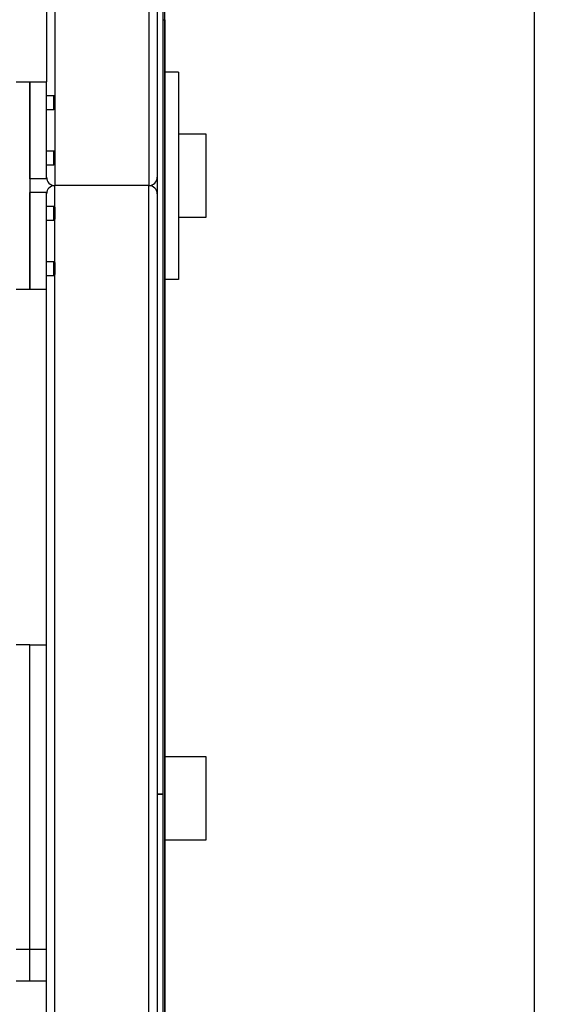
# Model space of a CAD drawing. Header units: millimetres. Extents: x 0 to 841, y 0 to 594.
# Tile 138 of 177: x 412 to 432, y 437 to 473. Entities that reach past the tile are written whole.
import ezdxf

# ---------------------------------------------------------------- set-up
doc = ezdxf.new("R2010")
doc.units = ezdxf.units.MM
doc.layers.add('COTES', color=1, linetype='Continuous')
doc.layers.add('TRAIT-FORT', color=4, linetype='Continuous', lineweight=25)
doc.styles.add('SLDTEXTSTYLE1', font='TXT', dxfattribs={"width": 0.75})
doc.dimstyles.new('SLDDIMSTYLE0', dxfattribs={"dimtxt": 3, "dimasz": 2, "dimexe": 0, "dimexo": 0.0625, "dimgap": 0.75, "dimtad": 1, "dimdec": 0, "dimlfac": 20, "dimrnd": 1e-09, "dimzin": 12, "dimdsep": 46, "dimtxsty": 'SLDTEXTSTYLE1', "dimsah": 1, "dimcen": 0.09, "dimadec": 0, "dimazin": 3, "dimtfac": 1, "dimtdec": 0, "dimtofl": 0, "dimtmove": 0, "dimatfit": 3, "dimfxl": 1, "dimfrac": 2, "dimtolj": 1, "dimtzin": 12, "dimarcsym": 0})

# ---------------------------------------------------------------- blocks, each defined once
blk = doc.blocks.new('_D_10')
at = {"layer": 'COTES', "color": 1, "transparency": 16777216}
for p, q in [((377.437, 559.633), (377.437, 563.998)), ((417.437, 331.888), (417.437, 563.998)), ((377.437, 562.998), (417.437, 562.998))]:
    blk.add_line(p, q, dxfattribs=at)
for points in [[(377.437, 562.998), (379.437, 562.498), (379.437, 563.498)], [(417.437, 562.998), (415.437, 563.498), (415.437, 562.498)]]:
    blk.add_solid(points, dxfattribs=at)
at = {"layer": 'COTES', "color": 1, "transparency": 16777216, "insert": (394.112, 566.865), "char_height": 3, "attachment_point": 1, "style": 'SLDTEXTSTYLE1'}
blk.add_mtext('800', dxfattribs=at)
blk = doc.blocks.new('_D_12')
at = {"layer": 'COTES', "color": 1, "transparency": 16777216}
for p, q in [((418.362, 558.383), (431.809, 558.383)), ((430.809, 290.383), (430.809, 558.383)), ((418.362, 290.383), (431.809, 290.383))]:
    blk.add_line(p, q, dxfattribs=at)
for points in [[(430.809, 558.383), (430.309, 556.383), (431.309, 556.383)], [(430.809, 290.383), (431.309, 292.383), (430.309, 292.383)]]:
    blk.add_solid(points, dxfattribs=at)
at = {"layer": 'COTES', "color": 1, "transparency": 16777216, "insert": (426.942, 419.95), "char_height": 3, "attachment_point": 1, "rotation": 90, "style": 'SLDTEXTSTYLE1'}
blk.add_mtext('5360', dxfattribs=at)

msp = doc.modelspace()

# ---------------------------------------------------------------- linework, layer by layer
at = {"layer": 'TRAIT-FORT', "color": 4, "linetype": 'Continuous', "lineweight": 25}
for p, q in [((416.862, 556.883), (416.862, 466.883)), ((413.462, 551.668), (413.462, 470.098)), ((413.162, 527.283), (413.162, 470.633)), ((417.162, 493.383), (417.162, 444.888)), ((417.362, 493.383), (417.362, 444.888)), ((417.362, 472.878), (417.437, 472.878)), ((417.362, 472.878), (417.362, 425.883)), ((417.437, 472.878), (417.437, 425.883)), ((417.937, 470.987), (417.437, 470.987)), ((417.937, 470.987), (417.937, 463.487)), ((412.062, 470.633), (412.562, 470.633)), ((412.562, 467.133), (412.562, 470.633)), ((412.562, 470.633), (413.162, 470.633)), ((412.562, 470.633), (412.562, 463.133)), ((413.162, 467.133), (413.162, 470.633)), ((413.427, 470.133), (413.162, 470.133)), ((413.462, 470.098), (413.427, 470.133)), ((413.427, 469.633), (413.427, 470.133)), ((413.462, 470.098), (413.462, 469.668)), ((413.162, 469.633), (413.427, 469.633)), ((413.427, 469.633), (413.462, 469.668)), ((413.462, 469.668), (413.462, 468.098)), ((418.937, 468.737), (417.937, 468.737)), ((418.937, 465.737), (418.937, 468.737)), ((413.427, 468.133), (413.162, 468.133)), ((413.462, 468.098), (413.427, 468.133)), ((413.427, 467.633), (413.427, 468.133)), ((413.462, 468.098), (413.462, 467.668)), ((413.162, 467.633), (413.427, 467.633)), ((413.427, 467.633), (413.462, 467.668)), ((413.462, 467.668), (413.462, 466.883)), ((413.162, 467.133), (412.562, 467.133)), ((416.862, 466.883), (413.462, 466.883)), ((413.462, 466.098), (413.462, 466.883)), ((416.862, 385.383), (416.862, 466.883)), ((412.562, 463.133), (412.562, 466.633)), ((413.162, 466.633), (412.562, 466.633)), ((413.162, 463.133), (413.162, 466.633)), ((413.427, 466.133), (413.162, 466.133)), ((413.462, 466.098), (413.427, 466.133)), ((413.427, 465.633), (413.427, 466.133)), ((413.462, 466.098), (413.462, 465.668)), ((413.162, 465.633), (413.427, 465.633)), ((413.427, 465.633), (413.462, 465.668)), ((413.462, 464.098), (413.462, 465.668)), ((417.937, 465.737), (418.937, 465.737)), ((413.427, 464.133), (413.162, 464.133)), ((413.462, 464.098), (413.427, 464.133)), ((413.427, 463.633), (413.427, 464.133)), ((413.462, 464.098), (413.462, 463.668)), ((413.162, 463.633), (413.427, 463.633)), ((413.427, 463.633), (413.462, 463.668)), ((413.462, 388.598), (413.462, 463.668)), ((417.937, 463.487), (417.437, 463.487)), ((412.062, 463.133), (412.562, 463.133)), ((412.562, 463.133), (413.162, 463.133)), ((413.162, 450.283), (413.162, 463.133)), ((412.562, 450.283), (412.062, 450.283)), ((412.562, 450.283), (413.162, 450.283)), ((412.562, 439.283), (412.562, 450.283)), ((413.162, 439.283), (413.162, 450.283)), ((418.937, 446.237), (417.437, 446.237)), ((418.937, 443.237), (418.937, 446.237)), ((417.162, 444.883), (417.162, 444.888)), ((417.362, 444.888), (417.162, 444.888)), ((417.162, 444.883), (417.362, 444.883)), ((417.162, 444.883), (417.162, 387.083)), ((417.362, 444.883), (417.362, 387.083)), ((417.437, 443.237), (418.937, 443.237)), ((412.062, 439.283), (412.562, 439.283)), ((412.562, 438.133), (412.562, 439.283)), ((412.562, 439.283), (413.162, 439.283)), ((413.162, 389.133), (413.162, 439.283)), ((412.062, 438.133), (412.562, 438.133)), ((412.562, 438.133), (413.162, 438.133))]:
    msp.add_line(p, q, dxfattribs=at)
for centre, start, end in [((413.462, 467.183), 180, 270), ((416.862, 467.183), 270, 0), ((413.462, 466.583), 90, 180), ((416.862, 466.583), 0, 90)]:
    msp.add_arc(centre, 0.3, start, end, dxfattribs=at)

# ---------------------------------------------------------------- dimensions: what is measured, and where the dimension line sits
at = {"layer": 'COTES', "color": 1}
for base, p1, p2, angle, picture, middle in [((417.437, 562.998), (377.437, 558.633), (417.437, 330.888), 0, '_D_10', (397.437, 562.998)), ((430.809, 558.383), (417.362, 290.383), (417.362, 558.383), 90, '_D_12', (430.809, 424.383))]:
    dim = msp.add_linear_dim(base=base, p1=p1, p2=p2, angle=angle, dimstyle='SLDDIMSTYLE0', dxfattribs=at)
    dim.commit()
    dim.dimension.update_dxf_attribs({"geometry": picture, "text_midpoint": middle, "dimtype": 160})

doc.saveas('drawing.dxf')
